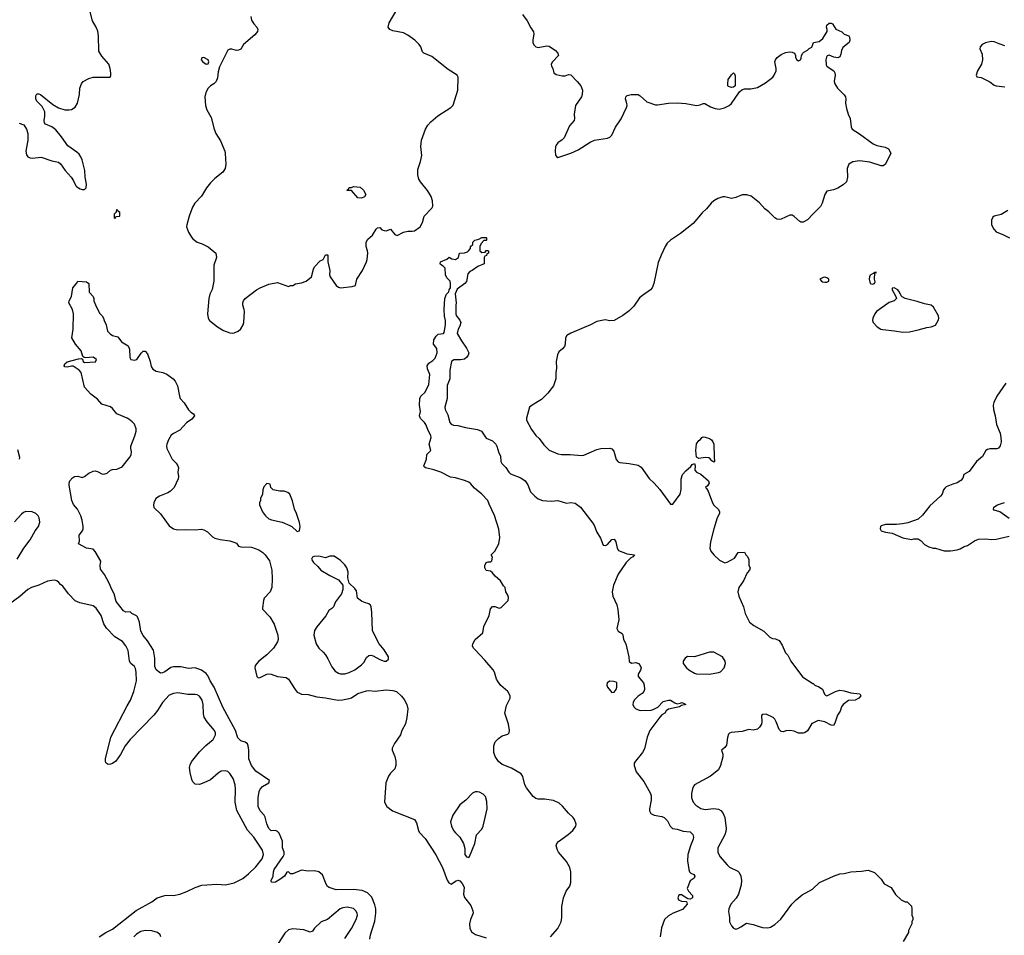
# Model space of a CAD drawing. Header units: inches. Extents: x 1793441 to 1900654, y 320892 to 470514.
# Tile 74 of 99: x 1852694 to 1861765, y 421245 to 429680. Entities that reach past the tile are written whole.
import ezdxf

# ---------------------------------------------------------------- set-up
doc = ezdxf.new("R2010")
doc.units = ezdxf.units.IN
doc.header["$MEASUREMENT"] = 0
doc.layers.add('B8452', color=7, linetype='Continuous')
doc.layers.add('B8462', color=7, linetype='Continuous')

msp = doc.modelspace()

# ---------------------------------------------------------------- linework, layer by layer
at = {"layer": 'B8452', "color": 5}
for points, elevation in [([(1852690, 428726.7), (1852730.4, 428710), (1852757, 428670), (1852767.4, 428630), (1852767.4, 428570), (1852749, 428470), (1852755.6, 428435.6), (1852770, 428415.8), (1852790, 428406), (1852810, 428404.6), (1852891.8, 428411.8), (1852990, 428380.4), (1853050, 428368.2), (1853070, 428353), (1853111.2, 428291.2), (1853167.7, 428230), (1853190, 428196), (1853210.4, 428150.4), (1853219.9, 428139.9), (1853250, 428120.5), (1853270, 428115.5), (1853290, 428116.3), (1853306, 428130), (1853310, 428166), (1853297.4, 428230), (1853292.8, 428290), (1853268.6, 428390), (1853257.1, 428417.1), (1853241.1, 428441.1), (1853220.7, 428460.7), (1853136.2, 428516.2), (1853079.4, 428599.4), (1853026.5, 428666.5), (1852990, 428691.8), (1852930, 428716), (1852922.4, 428730), (1852919.7, 428750), (1852925.7, 428790), (1852925.4, 428830), (1852900.6, 428880.6), (1852852.7, 428930), (1852840.9, 428950), (1852841.5, 428978.5), (1852850, 428996), (1852870, 428997.3), (1852884.7, 428990), (1852998.5, 428898.5), (1853050, 428868.4), (1853110, 428850.3), (1853150, 428848.5), (1853170, 428852.2), (1853204.8, 428875.2), (1853226, 428910), (1853244, 428990), (1853248.3, 429050), (1853263, 429090), (1853279.5, 429110), (1853330, 429136.5), (1853370, 429148.7), (1853528.4, 429151.6), (1853534, 429166), (1853533.2, 429186.8), (1853527.8, 429230), (1853514.3, 429270), (1853450, 429344.2), (1853422.7, 429390), (1853419.4, 429530), (1853413, 429573), (1853398.5, 429610), (1853363.9, 429670), (1853337.8, 429777.8)], 280), ([(1854823.6, 429710), (1854830, 429676), (1854850, 429640.7), (1854877.3, 429610), (1854886.8, 429590), (1854884, 429570), (1854860.9, 429539.1), (1854756, 429450), (1854730, 429408), (1854710, 429398), (1854690, 429395.3), (1854649.1, 429409.1), (1854630, 429409.2), (1854610, 429399), (1854535.1, 429244.9), (1854521.6, 429198.4), (1854515.2, 429144.8), (1854502.8, 429110), (1854481, 429090), (1854450, 429071.8), (1854430.2, 429049.8), (1854407, 429010), (1854398, 428970), (1854405.5, 428890), (1854419, 428850), (1854457.8, 428777.8), (1854484.2, 428670), (1854502, 428630), (1854543.6, 428563.6), (1854582, 428470), (1854587, 428447), (1854591.6, 428350), (1854587, 428310), (1854564.3, 428275.7), (1854490, 428216.9), (1854450, 428176.3), (1854415.6, 428130), (1854367.6, 428052.4), (1854307.4, 427990), (1854286.6, 427953.4), (1854254.6, 427870), (1854232.4, 427790), (1854230.4, 427770), (1854250, 427721), (1854276.1, 427676.1), (1854290, 427660.7), (1854330, 427630.7), (1854374.6, 427614.6), (1854430, 427587.3), (1854501, 427530), (1854506, 427490), (1854481, 427419), (1854481.6, 427270), (1854466.6, 427193.4), (1854446.4, 427150), (1854435.8, 427110), (1854423.1, 426970), (1854428.8, 426930), (1854442, 426910), (1854517.1, 426850), (1854570, 426816.5), (1854630, 426794), (1854650, 426790.4), (1854670, 426794.4), (1854705.2, 426810), (1854729.6, 426830.4), (1854751.5, 426868.5), (1854757, 426890), (1854764, 426990), (1854762, 427010), (1854748.7, 427050), (1854748.7, 427070), (1854755.3, 427090), (1854770, 427111.3), (1854875.3, 427190), (1854908.7, 427210), (1854990, 427242.8), (1855070, 427258), (1855170, 427222), (1855188.9, 427231.1), (1855210, 427232), (1855234, 427246), (1855290, 427254.8), (1855334, 427270), (1855381.2, 427310), (1855399, 427381), (1855410, 427402), (1855463.1, 427456.9), (1855488.4, 427471.6), (1855510, 427514), (1855530, 427514), (1855532, 427510), (1855531.1, 427448.9), (1855550.7, 427370), (1855547.9, 427327.9), (1855554.8, 427310), (1855610, 427231), (1855630, 427214.8), (1855650, 427210.7), (1855758, 427222), (1855786, 427230), (1855799, 427290), (1855852.7, 427370), (1855889.5, 427450), (1855894.5, 427470), (1855900.9, 427530), (1855899.3, 427550), (1855886.6, 427590), (1855885.2, 427630), (1855901.5, 427658.5), (1855944.1, 427695.9), (1855979, 427750), (1855990, 427761), (1856010, 427764.7), (1856030, 427744), (1856050, 427736.3), (1856070, 427734.8), (1856110, 427751), (1856150, 427702), (1856170, 427691.3), (1856230, 427721), (1856269.4, 427730.6), (1856310, 427730.8), (1856330, 427736), (1856382, 427770), (1856404, 427810), (1856419.3, 427870), (1856490, 427944), (1856498.3, 427961.7), (1856496.9, 428010), (1856485.6, 428050), (1856450, 428106.6), (1856386, 428186), (1856372.3, 428210), (1856362, 428250), (1856361.2, 428298.8), (1856387.5, 428372.5), (1856399.6, 428430), (1856389.6, 428510), (1856394, 428570), (1856431.3, 428670), (1856453.2, 428706.8), (1856480.1, 428739.9), (1856546.1, 428793.9), (1856666, 428870), (1856686.9, 428893.1), (1856729.6, 429030), (1856732, 429150), (1856722.7, 429170), (1856641.3, 429221.3), (1856490, 429341.2), (1856418, 429370), (1856404.7, 429384.7), (1856389, 429430), (1856374, 429450), (1856335.1, 429490), (1856270, 429536.2), (1856230, 429557.6), (1856130, 429577), (1856104, 429590), (1856089.5, 429610), (1856098.4, 429650), (1856167.6, 429770)], 280), ([(1857326.7, 429726.7), (1857370.2, 429670.2), (1857403.8, 429603.8), (1857428, 429568), (1857430.3, 429550), (1857421.1, 429490), (1857422, 429470), (1857430, 429447.3), (1857448.9, 429428.9), (1857470, 429423.1), (1857550, 429438.8), (1857570, 429436), (1857630, 429396), (1857652.7, 429372.7), (1857656, 429350), (1857601, 429290), (1857591.3, 429270), (1857592, 429250), (1857604.7, 429230), (1857616, 429190), (1857635.5, 429175.5), (1857690, 429161.1), (1857717.7, 429162.3), (1857750, 429176), (1857770, 429171.3), (1857830, 429110.8), (1857863.1, 429070), (1857878, 429030), (1857875.6, 428990), (1857868.8, 428970), (1857813.4, 428890), (1857800.4, 428810), (1857804.4, 428770), (1857801.6, 428750), (1857759.2, 428700.8), (1857710, 428592), (1857690, 428571.6), (1857650, 428545.1), (1857635.1, 428524.9), (1857628.9, 428510), (1857627, 428467), (1857630.5, 428430.5), (1857638, 428418), (1857650, 428410.8), (1857670, 428415.5), (1857770, 428450.4), (1857838.6, 428481.4), (1857949.4, 428550), (1857990, 428568.5), (1858110, 428587.2), (1858130, 428597), (1858150, 428617.1), (1858183.1, 428690), (1858234.7, 428765.3), (1858284.7, 428870), (1858289.6, 428890), (1858287.8, 428907.8), (1858275.1, 428950), (1858279.3, 428970), (1858290, 428980.7), (1858326, 428990), (1858390, 428990.3), (1858410, 428979.1), (1858470, 428922.6), (1858550, 428895.2), (1858570, 428894), (1858670.2, 428910.2), (1858750, 428912.4), (1858830, 428906.7), (1858930, 428890.3), (1858963.9, 428896.1), (1858990, 428906.8), (1859006.4, 428906.4), (1859056.8, 428876.8), (1859100.5, 428860.5), (1859136.8, 428856.8), (1859187.5, 428867.5), (1859230, 428888), (1859250, 428907.7), (1859323.9, 429016.1), (1859345.4, 429034.6), (1859370, 429041.6), (1859430, 429043.8), (1859490, 429056.4), (1859563.3, 429096.7), (1859631.2, 429148.8), (1859645.6, 429170), (1859662.9, 429210), (1859662.9, 429230), (1859650, 429291.3), (1859657, 429310), (1859672.3, 429330), (1859710, 429360.4), (1859750, 429377.1), (1859790, 429382.8), (1859810, 429381), (1859832, 429370), (1859842, 429350), (1859842, 429330), (1859854, 429310), (1859870, 429302), (1859886, 429310), (1859893.6, 429326.4), (1859895.3, 429350), (1859908, 429370), (1859919, 429381), (1859950, 429398), (1859966, 429414), (1859990, 429426.8), (1860000, 429450.8)], 280), ([(1860000, 427887), (1859950, 427836.3), (1859910, 427813), (1859890, 427814.7), (1859880.6, 427820.6), (1859830, 427867.8), (1859810, 427879.6), (1859790, 427878), (1859710, 427841.7), (1859690, 427838.5), (1859670, 427841.4), (1859650, 427853.8), (1859594.8, 427910), (1859557.6, 427937.6), (1859510, 427991.5), (1859433, 428053), (1859393, 428067), (1859350, 428066.9), (1859290, 428041.6), (1859250, 428033), (1859190, 428046.6), (1859170, 428046.3), (1859126.4, 428033.6), (1859087.8, 428012.2), (1859063, 427990), (1859022.5, 427937.5), (1858980.9, 427899.1), (1858897.2, 427802.8), (1858782, 427710), (1858688, 427650), (1858659.9, 427620.1), (1858640.5, 427590), (1858602.4, 427510), (1858576.3, 427443.7), (1858535.2, 427250), (1858520.4, 427210), (1858504, 427190), (1858430, 427139.5), (1858403.6, 427116.4), (1858350, 427041.2), (1858310, 426997.2), (1858250, 426955.1), (1858170, 426909.5), (1858130, 426906.6), (1858086.2, 426913.8), (1858010, 426899.5), (1857952.4, 426867.6), (1857770, 426792.6), (1857735.5, 426770), (1857721.6, 426750), (1857719.5, 426690), (1857711.8, 426670), (1857693.7, 426646.3), (1857660.8, 426619.2), (1857647.9, 426592.1), (1857637.4, 426530), (1857640.3, 426470), (1857633.9, 426426.1), (1857632.6, 426370), (1857612.8, 426307.2), (1857559.9, 426240.1), (1857499.7, 426180.3), (1857414.8, 426130), (1857390.5, 426109.5), (1857361.7, 426010), (1857362.6, 425990), (1857410, 425905.5), (1857450, 425850.4), (1857480.6, 425820.6), (1857521.6, 425761.6), (1857570, 425714.9), (1857650, 425681.3), (1857686.3, 425673.7), (1857764.7, 425675.3), (1857870, 425664.9), (1857890, 425668.7), (1858010, 425718.9), (1858048.7, 425730), (1858130, 425733), (1858147.7, 425727.7), (1858165.8, 425705.8), (1858188.2, 425628.2), (1858207.3, 425607.3), (1858221.6, 425601.6), (1858310, 425591.8), (1858390, 425576.4), (1858418, 425558), (1858492.7, 425452.7), (1858539.3, 425410), (1858591.7, 425351.7), (1858690, 425218), (1858710, 425216), (1858779.8, 425310), (1858787.6, 425352.4), (1858786.1, 425450), (1858799.3, 425490), (1858830, 425524.9), (1858878, 425562), (1858890, 425580.7), (1858910.7, 425590.7), (1858918, 425570), (1858913.4, 425530), (1858927.7, 425510), (1858970, 425492.2), (1859038, 425430), (1859044.9, 425410), (1859040.5, 425399.5), (1859030, 425384), (1859011.3, 425370), (1859021.4, 425361.4), (1859034.9, 425334.9), (1859074.9, 425230), (1859090, 425206), (1859129.1, 425169.1), (1859141.3, 425150), (1859139.5, 425130), (1859119.6, 425090), (1859088.2, 424990), (1859057.3, 424870), (1859050.4, 424810.4), (1859062.3, 424782.3), (1859088.8, 424748.8), (1859140.9, 424700.9), (1859190, 424676), (1859210, 424681), (1859280.4, 424719.6), (1859312.7, 424772.7), (1859370, 424774), (1859382, 424750), (1859396.9, 424736.9), (1859411.1, 424711.1), (1859411.6, 424651.6), (1859422, 424630), (1859418, 424610), (1859396, 424584), (1859360.7, 424510), (1859318.8, 424450), (1859311, 424410), (1859318, 424370), (1859362.8, 424270), (1859377.3, 424210), (1859418, 424130), (1859458, 424098), (1859550, 424046), (1859604.7, 423990), (1859630, 423978), (1859655.3, 423975.3), (1859690, 423962), (1859718, 423918), (1859747.9, 423847.9), (1859770, 423824.7), (1859797.3, 423770), (1859904.7, 423624.7), (1860000, 423565.5)], 280), ([(1857585.1, 421230), (1857650, 421308), (1857681.7, 421370), (1857688.2, 421410), (1857689.7, 421510), (1857702.4, 421590), (1857727.3, 421650), (1857762.3, 421697.7), (1857771.5, 421730), (1857771, 421830), (1857762.3, 421870), (1857730, 421925.6), (1857658.9, 422010), (1857646.9, 422030), (1857636.9, 422070), (1857642.4, 422090), (1857658.7, 422110), (1857746.5, 422173.5), (1857788.4, 422210), (1857816.9, 422250), (1857819.7, 422270), (1857806.3, 422310), (1857793, 422330), (1857750, 422369.7), (1857695.8, 422435.8), (1857663.2, 422463.2), (1857610, 422487.8), (1857530, 422497.4), (1857470, 422498.2), (1857450, 422504.8), (1857423.4, 422523.4), (1857362.7, 422602.7), (1857348.7, 422630), (1857329, 422709), (1857313.4, 422733.4), (1857223.1, 422783.1), (1857137.4, 422817.4), (1857104.8, 422844.8), (1857072.8, 422892.8), (1857062.9, 422930), (1857062, 422990), (1857074, 423026), (1857103.6, 423056.4), (1857138.9, 423081.1), (1857190, 423096.3), (1857203.7, 423110), (1857207, 423130), (1857196.2, 423190), (1857162.9, 423290), (1857179.3, 423360.7), (1857211.6, 423430), (1857212, 423450), (1857189.4, 423490), (1857127, 423547), (1857100.4, 423580.4), (1857085.7, 423605.7), (1857067.4, 423670), (1857056, 423690), (1856979.4, 423779.4), (1856891.3, 423870), (1856874.5, 423890), (1856865.2, 423910), (1856869.3, 423930), (1856889.6, 423970.4), (1856959, 424030), (1856969.4, 424090), (1857018, 424190), (1857030, 424253), (1857050, 424272.9), (1857070, 424272.3), (1857110, 424259.7), (1857130, 424264.7), (1857193.1, 424330), (1857195.9, 424355.9), (1857190, 424379), (1857173.2, 424410), (1857165.2, 424450), (1857150, 424465.2), (1857122.9, 424510), (1857074.5, 424554.5), (1857047.9, 424587.9), (1857030, 424598.4), (1856990, 424606.6), (1856979.7, 424630), (1856979.7, 424650), (1856990, 424678.8), (1857010, 424686), (1857033.6, 424686.4), (1857044.5, 424695.5), (1857049.3, 424729.3), (1857038, 424750), (1857070, 424784.7), (1857108.2, 424851.8), (1857117.6, 424910), (1857107.7, 424987.7), (1857069.2, 425110.8), (1857017.6, 425217.6), (1857006.9, 425250), (1856949.8, 425310), (1856884, 425364), (1856847.6, 425407.6), (1856830, 425420.5), (1856790, 425435.1), (1856710, 425458), (1856663.9, 425463.9), (1856572.7, 425512.7), (1856510, 425532.8), (1856430.9, 425550.9), (1856420.9, 425560.9), (1856415.4, 425570), (1856442, 425630), (1856445, 425675), (1856482.7, 425710), (1856467, 425770), (1856483.6, 425830), (1856480.5, 425850), (1856458.4, 425890), (1856436.1, 425950), (1856422.3, 425970), (1856385.5, 426005.5), (1856375.8, 426030), (1856387.1, 426070), (1856378, 426130), (1856379.7, 426190), (1856389.6, 426210), (1856430.5, 426249.5), (1856461.8, 426318.2), (1856471, 426410), (1856450, 426462.7), (1856447.2, 426490), (1856463.4, 426516.6), (1856499.7, 426540.3), (1856519.8, 426560.2), (1856540.5, 426610), (1856537, 426650), (1856507.4, 426690), (1856509.8, 426730), (1856530, 426763.1), (1856550, 426781.6), (1856598, 426790), (1856603.1, 426796.9), (1856617, 426870), (1856617, 426910), (1856608.3, 426948.3), (1856603.1, 427010), (1856609.7, 427110), (1856625.1, 427150), (1856646.3, 427173.7), (1856650, 427192), (1856662, 427210), (1856664, 427250), (1856658, 427270), (1856630, 427302), (1856617.2, 427330), (1856614, 427390), (1856595.3, 427410), (1856570, 427424), (1856566.6, 427430), (1856569.6, 427450), (1856630, 427474), (1856650, 427490.8), (1856675.3, 427475.3), (1856710, 427471), (1856735.3, 427490), (1856746, 427530), (1856790, 427531.3), (1856819, 427541), (1856828, 427550), (1856847.3, 427572.7), (1856848, 427590), (1856868, 427610), (1856869.1, 427630.9), (1856888, 427650), (1856922, 427658), (1856952.7, 427672.7), (1856990, 427674), (1856994, 427670), (1856994, 427650), (1856990, 427646), (1856970, 427646), (1856943.6, 427616.4), (1856934, 427590), (1856934, 427550), (1856950, 427534), (1856982, 427538), (1856990, 427554), (1857010, 427554), (1857012.7, 427547.3), (1857014, 427530), (1856998, 427522), (1856992.7, 427507.3), (1856978, 427502), (1856974, 427490), (1856974, 427430), (1856914.8, 427405.2), (1856862, 427370), (1856839.6, 427360.4), (1856822.8, 427337.2), (1856810, 427268.7), (1856796, 427250), (1856722.8, 427197.2), (1856706, 427154), (1856716, 427070), (1856711, 427049), (1856710.7, 426970.7), (1856714.8, 426954.8), (1856750, 426911), (1856758, 426890), (1856750, 426855.3), (1856732.8, 426827.2), (1856724.9, 426790), (1856762.5, 426722.5), (1856810, 426654), (1856830.2, 426609.8), (1856825.5, 426590), (1856813.4, 426570), (1856790, 426552.3), (1856753.8, 426546.2), (1856693, 426547), (1856670.5, 426529.5), (1856657, 426450), (1856655.8, 426370), (1856630.4, 426310), (1856631.8, 426190), (1856609.2, 426110), (1856612.2, 426090), (1856639.2, 426039.2), (1856657.6, 425970), (1856670, 425952.3), (1856690, 425943), (1856730, 425941.5), (1856801.6, 425921.6), (1856910, 425905.4), (1856948.8, 425890), (1856990, 425825.3), (1857050, 425800.3), (1857078.9, 425770), (1857090.3, 425750), (1857106.5, 425690), (1857121.8, 425661.8), (1857127.7, 425610), (1857134.9, 425590), (1857173.1, 425553.1), (1857200.7, 425510), (1857216.1, 425496.1), (1857310, 425458), (1857350.2, 425430.2), (1857375.1, 425395.1), (1857399.1, 425330), (1857439.1, 425290), (1857470, 425266.7), (1857510.2, 425250.2), (1857590, 425243.5), (1857650, 425251.2), (1857730, 425225.4), (1857772, 425232), (1857810, 425226.4), (1857860.7, 425190), (1857983.1, 425030), (1858010, 424958.8), (1858044.6, 424904.6), (1858070, 424839.1), (1858090, 424834.9), (1858110, 424844.4), (1858150, 424890.8), (1858170, 424894), (1858184.9, 424870), (1858197.3, 424810), (1858211, 424790), (1858290, 424759.3), (1858358, 424750), (1858342.8, 424730), (1858320.5, 424719.5), (1858279.7, 424680.3), (1858208.2, 424571.8), (1858165.4, 424470), (1858152.8, 424410), (1858159.3, 424370), (1858196.4, 424290), (1858204.9, 424244.9), (1858212.7, 424150), (1858196, 424070), (1858207.1, 424047.1), (1858243.5, 424023.5), (1858250, 424012), (1858256.1, 423970), (1858276.5, 423930), (1858296.9, 423850), (1858305.5, 423810), (1858308, 423768), (1858330, 423750.8), (1858370, 423756.5), (1858394, 423750), (1858410.3, 423730.3), (1858419.1, 423710), (1858412.7, 423687.3), (1858391.3, 423650), (1858391.3, 423630), (1858439.1, 423570), (1858447.7, 423550), (1858450.5, 423509.5), (1858442.8, 423490), (1858428.1, 423471.9), (1858390, 423446.6), (1858353.4, 423410), (1858344.4, 423390), (1858342.4, 423370), (1858350.5, 423350), (1858370, 423330.5), (1858410, 423317), (1858510, 423318.5), (1858530, 423325.2), (1858572.3, 423347.7), (1858622.3, 423397.7), (1858670, 423412), (1858690, 423410.4), (1858730, 423384.9), (1858750, 423378.4), (1858778, 423382), (1858790, 423390.4), (1858810, 423384.7), (1858831, 423370), (1858790, 423361.2), (1858771.3, 423350), (1858670, 423327.6), (1858650, 423311.8), (1858636.3, 423290), (1858610, 423274.7), (1858590, 423254), (1858498, 423130), (1858473, 423070), (1858450, 422962), (1858430, 422929), (1858365.5, 422850), (1858354.9, 422830), (1858354, 422810), (1858371.8, 422750), (1858442.9, 422662.9), (1858505.8, 422550), (1858511.3, 422530), (1858512.6, 422490), (1858494.9, 422410), (1858495.8, 422390), (1858506.9, 422366.9), (1858538, 422350), (1858610, 422338.4), (1858630, 422330.4), (1858660.5, 422300.5), (1858687.7, 422250), (1858706.7, 422230), (1858750, 422223.6), (1858805.5, 422205.5), (1858870, 422197.6), (1858893.9, 422173.9), (1858900.3, 422150), (1858898.3, 422130), (1858872.7, 422070), (1858850.3, 421990), (1858845.7, 421930), (1858857.1, 421850), (1858864, 421830), (1858877.1, 421817.1), (1858904, 421804), (1858913, 421790), (1858906, 421770), (1858870, 421748), (1858842.8, 421677.2), (1858854, 421650), (1858890.6, 421610), (1858891.3, 421590), (1858870, 421579), (1858850, 421582), (1858790, 421617), (1858770, 421617.2), (1858766.6, 421613.4), (1858756.4, 421590), (1858761.6, 421570), (1858790, 421558.7), (1858836.8, 421556.8), (1858842.8, 421530), (1858799, 421481), (1858712.8, 421447.2), (1858670, 421422.7), (1858635.5, 421390), (1858607.3, 421312.7), (1858594.2, 421230)], 260), ([(1855920.4, 421210), (1855924.8, 421250), (1855964.3, 421375.7), (1855976.1, 421450), (1855973.9, 421490), (1855965.8, 421525.8), (1855936.5, 421596.5), (1855896.5, 421636.5), (1855850, 421658.6), (1855770, 421667), (1855610, 421664.9), (1855544.1, 421684.1), (1855530, 421693.6), (1855515.9, 421715.9), (1855482.9, 421802.9), (1855450, 421828.6), (1855410, 421839), (1855350, 421835.4), (1855290, 421843.8), (1855209.7, 421809.7), (1855189.7, 421809.7), (1855170, 421829.3), (1855153.7, 421826.3), (1855134.4, 421790), (1855090, 421757.3), (1855050, 421733.3), (1855029.7, 421729.7), (1855013.6, 421733.6), (1855009.6, 421750), (1855027.3, 421790), (1855030.6, 421830), (1855037.5, 421850), (1855121.5, 421970), (1855129.8, 421990), (1855129.7, 422009.7), (1855116, 422050), (1855113.3, 422113.3), (1855084.1, 422184.1), (1855070, 422199.7), (1855050, 422209.7), (1855010, 422208), (1854990, 422229.6), (1854970, 422272.3), (1854954.1, 422334.1), (1854945.1, 422350), (1854907.6, 422390), (1854889.8, 422430), (1854889.7, 422509.7), (1854900.5, 422570), (1854910, 422590.7), (1854930, 422614), (1854988.7, 422650), (1854994, 422670), (1854870, 422756.2), (1854829.6, 422810), (1854805.1, 422870), (1854803.7, 422950), (1854799.5, 422990), (1854791.8, 423010), (1854770, 423025.2), (1854730, 423036), (1854704.4, 423064.4), (1854680.3, 423130), (1854566.6, 423346.6), (1854484.5, 423530), (1854448.7, 423588.7), (1854430.5, 423630.5), (1854410, 423657.3), (1854370, 423687.4), (1854310, 423707.6), (1854250, 423703), (1854177.7, 423717.7), (1854110, 423717.4), (1854086.9, 423713.1), (1854030, 423671.1), (1854010, 423662.3), (1853990, 423660.5), (1853950, 423689.5), (1853940, 423720), (1853937.8, 423797.8), (1853925.6, 423870), (1853870, 423957.2), (1853830, 424008), (1853810, 424048), (1853797.2, 424130), (1853778, 424178), (1853768.9, 424188.9), (1853726, 424210), (1853710, 424226), (1853670, 424222), (1853650, 424235.3), (1853581.3, 424321.3), (1853564.8, 424390), (1853541.3, 424430), (1853517.6, 424490), (1853475.6, 424570), (1853437.6, 424617.6), (1853434.3, 424650), (1853439.6, 424690), (1853390, 424781.2), (1853370, 424802.7), (1853310, 424812), (1853235.3, 424850), (1853245.2, 424874.8), (1853241.2, 424930), (1853273.2, 424970), (1853279.3, 424990), (1853279.3, 425010), (1853269.5, 425070), (1853256.3, 425110), (1853226, 425170), (1853190, 425212.3), (1853175.4, 425250), (1853149.2, 425390.8), (1853149.1, 425410.9), (1853155.3, 425430), (1853180.9, 425459.1), (1853198, 425470), (1853230, 425473), (1853270, 425462.8), (1853290, 425470.6), (1853330, 425501.3), (1853370, 425520.3), (1853390, 425524.2), (1853410, 425518.9), (1853450, 425496), (1853470, 425491.6), (1853499.3, 425500.7), (1853530, 425530.6), (1853550, 425537.1), (1853590, 425540.4), (1853639.1, 425560.9), (1853709.5, 425650), (1853719.5, 425670), (1853723.2, 425703.2), (1853716, 425730), (1853716, 425750), (1853754.9, 425845.1), (1853766.6, 425890), (1853766.9, 425910), (1853750, 425952), (1853730, 425976.2), (1853700.1, 426000.1), (1853685.2, 426010), (1853590, 426048.2), (1853550, 426098.7), (1853530, 426114), (1853450, 426138.7), (1853410, 426183.6), (1853349.3, 426230), (1853290, 426295.3), (1853259, 426430), (1853242, 426450), (1853186.3, 426486.3), (1853170, 426489.3), (1853130, 426479), (1853110, 426482), (1853104, 426490), (1853109.2, 426510), (1853130, 426526.8), (1853236.3, 426556.3), (1853258.8, 426558.8), (1853272.7, 426552.7), (1853278, 426530), (1853290, 426521), (1853391.5, 426528.5), (1853402.7, 426550), (1853370, 426569.4), (1853304, 426564), (1853287.3, 426567.3), (1853276.4, 426576.4), (1853260.7, 426630), (1853206.9, 426690), (1853174, 426750), (1853185.1, 426830), (1853189.7, 426970), (1853179.6, 427010), (1853147.5, 427072.5), (1853149.6, 427090.4), (1853169.4, 427130), (1853184, 427210), (1853218, 427250), (1853228.7, 427271.3), (1853310, 427264.7), (1853330.6, 427250.6), (1853334.8, 427170), (1853370.6, 427130), (1853378, 427110), (1853378, 427090), (1853392.3, 427052.3), (1853430, 426976), (1853454.8, 426950), (1853466.8, 426930), (1853470.8, 426910), (1853490.8, 426870), (1853501, 426810), (1853525.8, 426785.8), (1853550, 426771), (1853598.5, 426758.5), (1853630.9, 426710.9), (1853694.4, 426674.4), (1853705.4, 426645.4), (1853707.7, 426567.7), (1853718, 426550), (1853750, 426543), (1853771.6, 426548.4), (1853812.5, 426607.5), (1853830, 426624.7), (1853850, 426626), (1853870, 426602), (1853894.4, 426530), (1853904, 426484), (1853919.9, 426459.9), (1853950, 426441.3), (1854011.7, 426428.3), (1854050, 426413.7), (1854107.7, 426370), (1854126, 426350), (1854146.1, 426306.1), (1854165.5, 426210), (1854173.4, 426190), (1854208.5, 426150), (1854250, 426084), (1854270, 426064.9), (1854296, 426050), (1854300.7, 426040.7), (1854304, 426030), (1854280.2, 425999.8), (1854230, 425966.9), (1854170, 425899.7), (1854110, 425867.6), (1854090, 425851.6), (1854063.7, 425810), (1854048.4, 425770), (1854046, 425750), (1854050.5, 425730), (1854098.9, 425630), (1854134.9, 425594.9), (1854150.2, 425570), (1854155.5, 425550), (1854151.4, 425510), (1854156.9, 425470), (1854154.7, 425450), (1854115.6, 425370), (1854082.6, 425337.4), (1854058.8, 425321.2), (1853980.7, 425290), (1853948.4, 425270), (1853930.4, 425230), (1853926.4, 425206.4), (1853930, 425186), (1853990, 425127.3), (1854070, 425017.3), (1854110, 424990.6), (1854150, 424979.3), (1854217, 424983), (1854310, 424979.7), (1854370, 424984.7), (1854390, 424980.9), (1854422.6, 424962.6), (1854470, 424915.5), (1854490, 424904.4), (1854542, 424890), (1854630, 424878.3), (1854667.8, 424867.8), (1854690, 424856.4), (1854710.7, 424830), (1854730, 424822.3), (1854830, 424819.6), (1854896.5, 424796.5), (1854932.3, 424772.3), (1854954.9, 424750), (1854995.2, 424695.2), (1855016.5, 424610), (1855019.8, 424530), (1855015.2, 424450), (1855000.7, 424410), (1854945.5, 424350), (1854938.6, 424330), (1854930, 424262), (1854932, 424250), (1854998.6, 424178.6), (1855036.5, 424110), (1855072.2, 424010), (1855074.9, 423970), (1855070, 423949), (1855032.7, 423890), (1854970, 423827.6), (1854897.3, 423770), (1854863, 423730), (1854859.3, 423710), (1854877.3, 423630), (1854890, 423617.3), (1854910, 423619.1), (1854969.6, 423650.4), (1854990, 423653), (1855010, 423650.5), (1855070, 423628.5), (1855150, 423620.5), (1855170, 423602.8), (1855230, 423507.7), (1855250, 423486), (1855270, 423474), (1855290, 423467.2), (1855350, 423463.2), (1855430, 423442), (1855510, 423433.4), (1855590, 423415.8), (1855630, 423411.5), (1855666.3, 423413.7), (1855730, 423426), (1855750, 423432), (1855808, 423472), (1855890, 423498), (1855910, 423500.7), (1855970, 423493.6), (1856070, 423506), (1856130, 423500.8), (1856164.9, 423490), (1856210, 423448.7), (1856236.7, 423416.7), (1856259.1, 423370), (1856268.1, 423330), (1856260.9, 423250), (1856247.2, 423192.8), (1856214, 423130), (1856200.7, 423090), (1856147.1, 423012.9), (1856124.9, 422970), (1856125.5, 422950), (1856150, 422891.3), (1856159.3, 422850), (1856159.5, 422810), (1856150, 422779.3), (1856110, 422738.4), (1856091.6, 422710), (1856067.7, 422650), (1856054.6, 422470), (1856074.9, 422430), (1856128.4, 422390), (1856330.7, 422310), (1856350, 422281), (1856366.4, 422210), (1856374.4, 422194.4), (1856430, 422137.1), (1856527.3, 421987.3), (1856590.2, 421870.2), (1856633, 421753), (1856647.3, 421727.3), (1856670, 421717.1), (1856710, 421744.9), (1856730, 421751.8), (1856750, 421746), (1856770, 421723), (1856787, 421687), (1856783.8, 421623.8), (1856790, 421594), (1856850, 421518), (1856868.9, 421470), (1856870.2, 421449.8), (1856847.2, 421390), (1856838.9, 421350), (1856840.2, 421310), (1856857.1, 421277.1), (1856892.5, 421252.5), (1856990, 421222.9)], 260), ([(1852693.2, 425630), (1852695.1, 425644.9), (1852677.2, 425717.2)], 280), ([(1852669.7, 424710), (1852732.4, 424810), (1852791.5, 424888.5), (1852836.9, 424970), (1852866.3, 425010), (1852878.3, 425050), (1852871.8, 425091.8), (1852862.4, 425110), (1852843.7, 425130), (1852810, 425144.7), (1852750, 425147.8), (1852730, 425140.5), (1852710, 425125.6), (1852645.9, 425054.1)], 280), ([(1853425.2, 421230), (1853486.6, 421270), (1853550, 421301.1), (1853767.9, 421472.1), (1853910, 421553.4), (1853960.7, 421590), (1854030, 421612.4), (1854050, 421615.5), (1854110, 421612.3), (1854170, 421623.2), (1854232.7, 421647.3), (1854310, 421685.2), (1854372.7, 421707.3), (1854510, 421715.8), (1854590, 421710.2), (1854670, 421728.2), (1854750, 421768.1), (1854802.6, 421810), (1854870, 421874), (1854928.7, 421950), (1854938.8, 421990), (1854932, 422030), (1854850, 422147.8), (1854791.9, 422211.9), (1854694.9, 422394.9), (1854678.3, 422470), (1854681.1, 422590), (1854677.7, 422630), (1854659.2, 422690), (1854630, 422735.1), (1854610, 422753), (1854590, 422761.3), (1854550, 422756.3), (1854521.1, 422738.9), (1854450, 422676.9), (1854390, 422647.8), (1854350, 422634), (1854310, 422636), (1854290, 422657.2), (1854279.3, 422679.3), (1854263.3, 422743.3), (1854258, 422790), (1854263.5, 422816.5), (1854276.6, 422843.4), (1854350, 422936.4), (1854407.1, 422992.9), (1854476.9, 423050), (1854496.3, 423090), (1854496.3, 423110), (1854489.6, 423130), (1854422, 423210), (1854393.1, 423253.1), (1854386.2, 423286.2), (1854385.1, 423370), (1854374.5, 423410), (1854350, 423447.6), (1854330, 423460.5), (1854310, 423464.4), (1854242.3, 423462.3), (1854150, 423479.7), (1854110, 423473), (1854070, 423455.8), (1854010.2, 423390), (1853964.4, 423315.6), (1853928.3, 423271.7), (1853711.4, 423050), (1853664, 422990), (1853620.9, 422910), (1853580.3, 422850), (1853550, 422826.6), (1853530, 422820.5), (1853510, 422819.5), (1853489.5, 422829.5), (1853484.1, 422844.1), (1853484.2, 422870), (1853534.6, 423070), (1853682.3, 423357.7), (1853713.7, 423410), (1853746.6, 423490), (1853769.8, 423590), (1853767.4, 423667.4), (1853761.1, 423701.1), (1853750, 423719.6), (1853716.2, 423750), (1853704.7, 423770), (1853692.4, 423867.6), (1853671.8, 423910), (1853640.4, 423950), (1853570, 423995.1), (1853492.8, 424072.8), (1853470, 424114), (1853444, 424190), (1853399.1, 424259.1), (1853370, 424279.3), (1853246.2, 424306.2), (1853205.4, 424325.4), (1853144, 424390), (1853090, 424462), (1853070, 424475.3), (1853054.8, 424494.8), (1853035.3, 424510), (1853010, 424516), (1852950, 424506.6), (1852869.2, 424470.8), (1852802, 424450), (1852770, 424430.9), (1852695.5, 424364.5), (1852601.5, 424298.5)], 280), ([(1860000, 423199.9), (1859990, 423195.1), (1859950.2, 423129.8), (1859930, 423113.6), (1859910, 423108), (1859870, 423108), (1859830, 423124.2), (1859790, 423131.5), (1859750.5, 423129.5), (1859730, 423119.3), (1859710, 423121.2), (1859690, 423139.3), (1859663.5, 423210), (1859650, 423235.1), (1859635.1, 423250), (1859570, 423281.3), (1859540.7, 423279.3), (1859528.2, 423270), (1859530.3, 423210), (1859526.4, 423190), (1859510, 423160.9), (1859490, 423144.5), (1859450, 423136), (1859410, 423140.9), (1859350, 423120.9), (1859248.5, 423111.5), (1859233.4, 423106.6), (1859223, 423097), (1859213.2, 423066.8), (1859203.8, 422996.2), (1859190, 422974), (1859158, 422950), (1859172.8, 422912.8), (1859172.7, 422890), (1859150, 422808.7), (1859130.5, 422770), (1859057.3, 422710), (1858910.8, 422630), (1858894, 422606), (1858881.3, 422550), (1858882, 422510), (1858898.7, 422470), (1858923.4, 422443.4), (1858970, 422413.6), (1859010, 422402.7), (1859090, 422414), (1859130, 422407.2), (1859153.3, 422393.3), (1859172.1, 422372.1), (1859190.2, 422330.2), (1859203.6, 422230), (1859200.4, 422199.6), (1859190.2, 422169.8), (1859124.4, 422050), (1859124.9, 422010), (1859144.2, 421970), (1859210, 421892.7), (1859233.3, 421873.3), (1859310, 421834.4), (1859322.9, 421822.9), (1859338.7, 421790), (1859344.6, 421750), (1859339.6, 421710), (1859315.6, 421624.4), (1859293.1, 421586.9), (1859245.7, 421530), (1859225.3, 421490), (1859222.8, 421462.8), (1859232.2, 421410), (1859232.2, 421370), (1859250, 421330.7), (1859270.3, 421310.3), (1859290, 421301.3), (1859310, 421306.7), (1859338.8, 421321.2), (1859390, 421357.3), (1859450, 421345.5), (1859504.7, 421324.7), (1859537.5, 421317.5), (1859586.8, 421313.2), (1859610, 421319.1), (1859650, 421344.9), (1859707, 421393), (1859807.8, 421530), (1859847.3, 421570), (1859902.8, 421617.2), (1859998, 421670), (1860000, 421671.9)], 280), ([(1855690, 421214), (1855750, 421308.5), (1855794.8, 421390), (1855805.7, 421430), (1855802.6, 421450), (1855791.5, 421471.5), (1855770, 421490.9), (1855710, 421505.4), (1855670, 421499.2), (1855645.5, 421490), (1855530, 421389.2), (1855472, 421370), (1855411, 421310), (1855390, 421282), (1855370, 421274), (1855310, 421294.5), (1855210, 421303.6), (1855170, 421295.1), (1855135.1, 421264.9), (1855075.5, 421170)], 280), ([(1853995.1, 421230), (1853986.6, 421250), (1853962.7, 421270), (1853910, 421287.1), (1853850, 421288.5), (1853810, 421278.3), (1853770, 421254.7), (1853743.8, 421230)], 280)]:
    msp.add_lwpolyline(points, dxfattribs=dict(at, elevation=elevation))
for points, elevation in [([(1854390, 429332.7), (1854371.3, 429328.7), (1854366.8, 429310), (1854381, 429290), (1854410, 429271.3), (1854430, 429272), (1854437.2, 429290), (1854428.7, 429310)], 280), ([(1859250, 429055.3), (1859224.7, 429064.7), (1859218, 429070), (1859218, 429090), (1859222, 429130), (1859250, 429172), (1859270, 429191.3), (1859279.6, 429179.6), (1859283.6, 429163.6), (1859286, 429110), (1859284.7, 429070), (1859270, 429059)], 280), ([(1855843.6, 428036.4), (1855810, 428038), (1855750, 428106), (1855710, 428106), (1855706, 428110), (1855722, 428118), (1855730, 428134), (1855750, 428134), (1855770, 428142), (1855830, 428138), (1855862, 428110), (1855882, 428070), (1855870, 428048.7)], 280), ([(1853570, 427846), (1853566, 427850), (1853566, 427890), (1853586, 427910), (1853588, 427930), (1853591.1, 427931.1), (1853598, 427918), (1853614, 427910), (1853614, 427870), (1853610, 427866), (1853578, 427862)], 260), ([(1859090, 425602), (1859070, 425615.3), (1859055.5, 425635.5), (1859043.2, 425643.2), (1859010, 425646.6), (1858950, 425637.2), (1858930, 425648), (1858922, 425710), (1858930, 425771), (1858950, 425802.8), (1858966.3, 425813.7), (1858978, 425830), (1858990, 425836), (1859010, 425834), (1859050, 425820.4), (1859067.3, 425810), (1859080.5, 425790), (1859088, 425768), (1859090.5, 425650.5), (1859096, 425610)], 280), ([(1854970, 425406), (1854943.6, 425376.4), (1854934, 425350), (1854931.6, 425308.4), (1854912, 425270), (1854911.3, 425250), (1854902.8, 425230), (1854904, 425210), (1854930, 425146.8), (1854957.3, 425110), (1854990, 425081.6), (1855012.1, 425072.1), (1855110.2, 425050.2), (1855180.9, 425020.9), (1855200.7, 425010), (1855250, 424966), (1855270, 424972), (1855276.9, 425010), (1855271.7, 425048.3), (1855244, 425130), (1855224.7, 425170), (1855207.6, 425247.6), (1855182, 425310), (1855164.7, 425324.7), (1855130, 425335.3), (1855090, 425335.3), (1855028.4, 425348.4), (1855006, 425370), (1855002, 425402)], 280), ([(1855590, 424737.2), (1855550, 424737.2), (1855510, 424722), (1855450, 424736), (1855404.9, 424735.1), (1855390, 424728), (1855381, 424710), (1855383.5, 424703.5), (1855399.8, 424679.8), (1855441.4, 424641.4), (1855467.9, 424607.9), (1855550, 424558), (1855630, 424518), (1855672, 424470), (1855672, 424430), (1855658, 424390), (1855602.5, 424317.5), (1855586, 424270), (1855570, 424254), (1855541.6, 424238.4), (1855512.5, 424187.5), (1855430, 424085.2), (1855408.7, 424051.3), (1855403.8, 424010), (1855425.5, 423930), (1855450.3, 423890.3), (1855490, 423853.4), (1855510, 423827.7), (1855532.8, 423792.8), (1855570, 423718), (1855599.3, 423679.3), (1855630, 423659), (1855650, 423652.6), (1855690, 423654.4), (1855730, 423665.8), (1855781.3, 423690), (1855843.6, 423736.4), (1855862.7, 423757.3), (1855890, 423803.7), (1855910, 423822.4), (1855930, 423826.7), (1855950, 423819.5), (1856010, 423786.4), (1856050, 423770.5), (1856070, 423770.6), (1856090, 423787.7), (1856091.6, 423810), (1856050, 423874.5), (1856004.2, 423930), (1855944, 424050), (1855938, 424218), (1855931.3, 424270), (1855925.4, 424285.4), (1855910, 424299.3), (1855870, 424309.4), (1855842, 424322), (1855806, 424350), (1855797.5, 424417.5), (1855780.2, 424440.2), (1855728, 424490), (1855718, 424538), (1855721.2, 424590), (1855706.6, 424630), (1855690, 424657.2), (1855650, 424696)], 280), ([(1859090, 423854), (1859050, 423852.7), (1858910, 423809.6), (1858847.3, 423812.7), (1858823.5, 423796.5), (1858806, 423770), (1858806.8, 423750), (1858837.3, 423710), (1858859.1, 423690), (1858910, 423658.4), (1858930, 423654), (1859048.3, 423651.7), (1859130, 423664.4), (1859150, 423670.7), (1859182.7, 423710), (1859197.2, 423750), (1859193.2, 423770), (1859169.3, 423809.3)], 280), ([(1858130, 423585.2), (1858106.8, 423570), (1858102.8, 423550), (1858110, 423532), (1858135.3, 423495.3), (1858150, 423482), (1858170, 423486), (1858188.7, 423510), (1858195.3, 423530), (1858194, 423570), (1858190, 423575.3), (1858163.2, 423583.2)], 260), ([(1856910, 422567), (1856890, 422566), (1856866.4, 422553.6), (1856804.7, 422490), (1856750, 422445.2), (1856685.5, 422350), (1856663.8, 422290), (1856670.5, 422250), (1856690.4, 422210), (1856707.2, 422187.2), (1856747.3, 422150), (1856782, 422090), (1856794.8, 422045.2), (1856794.8, 421990), (1856810, 421967.3), (1856830, 421962.8), (1856837.2, 421970), (1856887, 422090), (1856900.9, 422170), (1856950, 422222), (1856963.5, 422250), (1857000.5, 422410), (1856998.7, 422478.7), (1856984.8, 422524.8), (1856963.9, 422543.9), (1856930, 422563.7)], 280)]:
    msp.add_lwpolyline(points, close=True, dxfattribs=dict(at, elevation=elevation))
at = {"layer": 'B8462', "color": 5}
for points, elevation in [([(1860000, 429450.8), (1860008, 429470), (1860060.2, 429479.8), (1860094, 429506), (1860132.7, 429570), (1860133.2, 429590), (1860127, 429610), (1860129.4, 429630), (1860150, 429647.3), (1860170, 429647.3), (1860180.5, 429640.5), (1860213.2, 429593.2), (1860267.1, 429567.1), (1860290, 429546), (1860331, 429531), (1860338.8, 429518.8), (1860340.7, 429490), (1860335.5, 429470), (1860276.8, 429423.2), (1860264.2, 429395.8), (1860259, 429361), (1860250, 429338.4), (1860230, 429328.3), (1860195.1, 429335.1), (1860150, 429353.2), (1860132.8, 429347.2), (1860125.7, 429334.3), (1860121.3, 429310), (1860124.5, 429264.5), (1860130, 429250.8), (1860141.3, 429241.3), (1860194, 429210), (1860204, 429190), (1860207.3, 429170), (1860197.3, 429110), (1860204, 429090), (1860228, 429050), (1860288.8, 428988.8), (1860302, 428970), (1860306, 428950), (1860302.4, 428910), (1860310, 428862), (1860324.9, 428810), (1860343.1, 428770), (1860353.2, 428693.2), (1860362.8, 428670), (1860430, 428627.3), (1860555.6, 428535.6), (1860590, 428520.5), (1860666.4, 428506.4), (1860698, 428490), (1860718, 428450), (1860670, 428348.7), (1860650, 428333.2), (1860630, 428332.7), (1860526.8, 428366.8), (1860430, 428379.5), (1860370, 428369.4), (1860330.8, 428350), (1860316.4, 428310), (1860320.3, 428230), (1860310, 428186), (1860280.3, 428159.7), (1860230, 428127.8), (1860190, 428113.3), (1860130, 428100.9), (1860110.5, 428070), (1860086.4, 427990), (1860070, 427958), (1860000, 427887)], 280), ([(1861770, 429439.8), (1861715.8, 429455.8), (1861670, 429475.4), (1861642, 429478), (1861590, 429466.6), (1861560.7, 429450), (1861542.8, 429430), (1861538.8, 429410), (1861561, 429361), (1861564, 429310), (1861556, 429270), (1861518, 429210), (1861504.7, 429170), (1861510, 429154), (1861550, 429146), (1861630, 429106.7), (1861670, 429077.1), (1861688.9, 429068.9), (1861770, 429061.7)], 320), ([(1861797, 427923), (1861735.2, 427884.8), (1861672, 427870), (1861658.8, 427861.2), (1861646.8, 427833.2), (1861647.3, 427790), (1861668.5, 427748.5), (1861690, 427726.8), (1861710, 427714.8), (1861750, 427701), (1861812, 427670)], 320), ([(1861778.9, 426330), (1861694.6, 426210), (1861667, 426153), (1861662.6, 426130), (1861664, 426090), (1861681.3, 426030), (1861694, 425950), (1861725.7, 425870), (1861733.4, 425830), (1861734.4, 425790), (1861726, 425754), (1861710, 425733.2), (1861694.4, 425725.6), (1861630, 425725.6), (1861610, 425720.5), (1861595.5, 425710), (1861564.4, 425655.6), (1861507.3, 425610), (1861441.4, 425518.6), (1861391, 425489), (1861382.5, 425457.5), (1861364.7, 425435.3), (1861330, 425412), (1861290, 425400.9), (1861230, 425376), (1861215.2, 425364.8), (1861204, 425350), (1861190.6, 425310), (1861176.3, 425290), (1861077.7, 425202.3), (1861010, 425115.1), (1860970, 425079.3), (1860875.9, 425044.1), (1860825.2, 425034.8), (1860770, 425029.4), (1860670, 425029.4), (1860630, 425016), (1860624, 425010), (1860620.7, 424990), (1860631.3, 424970), (1860670, 424957.1), (1860730, 424948.5), (1860830, 424904.9), (1860910, 424891.3), (1860930, 424898), (1860970, 424898), (1860998, 424878), (1861030, 424846), (1861070, 424824.7), (1861110, 424811.3), (1861130, 424811.3), (1861210, 424786), (1861270, 424786), (1861330, 424794.8), (1861356.5, 424803.5), (1861393.6, 424826.4), (1861424.7, 424835.3), (1861490, 424878.8), (1861527.2, 424892.8), (1861590, 424896.3), (1861650.7, 424890.7), (1861690, 424893.4), (1861810, 424923)], 320), ([(1861810, 425084), (1861724.4, 425144.4), (1861670, 425161.2), (1861663.7, 425170), (1861669.4, 425190), (1861701.2, 425210), (1861766.7, 425233.3)], 320), ([(1860000, 423565.5), (1860003.4, 423563.4), (1860018, 423550), (1860055.2, 423535.2), (1860090, 423511), (1860106.8, 423466.8), (1860116, 423456), (1860130, 423451), (1860209.6, 423490.4), (1860250, 423502), (1860290, 423498), (1860350, 423478.4), (1860434.8, 423470), (1860442.8, 423450), (1860424.9, 423430), (1860390, 423409.7), (1860330, 423407.6), (1860279.5, 423370), (1860266, 423350), (1860251.6, 423310), (1860228, 423272), (1860202.5, 423197.5), (1860190, 423178), (1860170, 423179.6), (1860110, 423209.8), (1860050, 423223.7), (1860000, 423199.9)], 280), ([(1860000, 421671.9), (1860062.7, 421730), (1860189.7, 421790.3), (1860248.3, 421811.7), (1860290, 421814), (1860350.4, 421830.4), (1860450, 421835.5), (1860510, 421844), (1860570, 421822), (1860630, 421762), (1860658, 421718), (1860723.6, 421683.6), (1860762, 421622), (1860814, 421570), (1860850, 421554), (1860870, 421554), (1860910, 421514), (1860914, 421490), (1860912, 421430), (1860922, 421410), (1860922, 421390), (1860912.7, 421367.3), (1860912, 421350), (1860882, 421290), (1860882, 421270), (1860833.7, 421186.3)], 280)]:
    msp.add_lwpolyline(points, dxfattribs=dict(at, elevation=elevation))
at = {"layer": 'B8462', "color": 5, "elevation": 320}
for points in [[(1860571.7, 427351.7), (1860559.2, 427340.8), (1860550, 427339.7), (1860530, 427325.6), (1860522.2, 427310), (1860519.7, 427290), (1860530, 427250.6), (1860550, 427244.6), (1860569, 427250), (1860575.1, 427264.9), (1860569.6, 427290), (1860572.9, 427347.1), (1860586, 427350)], [(1860110, 427306.6), (1860095.9, 427304.1), (1860066, 427290), (1860081, 427270), (1860090, 427265.5), (1860110, 427260.5), (1860130, 427263), (1860148.7, 427270), (1860149.2, 427290), (1860130, 427302)], [(1860750, 427210.6), (1860732.7, 427207.3), (1860731.5, 427190), (1860766, 427130), (1860770.4, 427110), (1860749, 427091), (1860704.2, 427075.8), (1860587.3, 426992.7), (1860570.7, 426970), (1860554, 426930), (1860550.7, 426910), (1860557.3, 426890), (1860594.8, 426850), (1860626, 426830), (1860644.4, 426824.4), (1860754.4, 426814.4), (1860830, 426802), (1860890, 426805.3), (1860970, 426821.6), (1861050, 426845.5), (1861090, 426850.6), (1861130, 426864.9), (1861155.8, 426910), (1861161.3, 426930), (1861159.7, 426950), (1861113.2, 427030), (1861090, 427049.4), (1861030, 427061.3), (1860963.3, 427083.3), (1860850, 427112), (1860825, 427125), (1860815.5, 427135.5), (1860799.8, 427170), (1860785.1, 427190)]]:
    msp.add_lwpolyline(points, close=True, dxfattribs=at)

doc.saveas('drawing.dxf')
